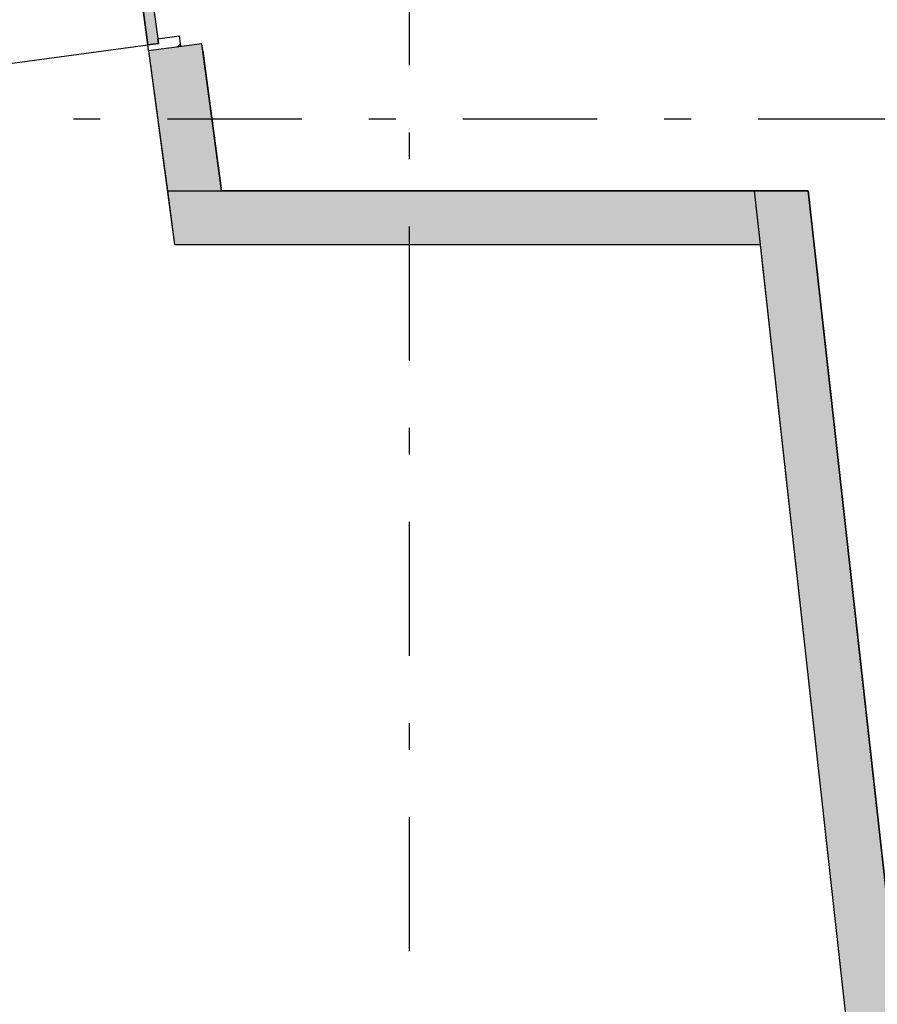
# Model space of a CAD drawing. Extents: x 2 to 87, y -108 to 11.
# Tile 161 of 256: x 44.38 to 47.57, y -55.3 to -51.64. Entities that reach past the tile are written whole.
import ezdxf

# ---------------------------------------------------------------- set-up
doc = ezdxf.new("R2010")
doc.units = 0
doc.header["$MEASUREMENT"] = 0
doc.linetypes.add('DASHDOT', pattern=[1, 0.5, -0.25, 0, -0.25])
for name, color, linetype in [('16', 7, 'CONTINUOUS'), ('25', 7, 'CONTINUOUS'), ('30', 7, 'CONTINUOUS'), ('5', 7, 'CONTINUOUS'), ('6', 7, 'CONTINUOUS'), ('8', 7, 'CONTINUOUS')]:
    doc.layers.add(name, color=color, linetype=linetype)

# ---------------------------------------------------------------- blocks, each defined once
blk = doc.blocks.new('*N227')
at = {"layer": '8', "color": 62, "linetype": 'Continuous'}
for p, q in [((-0.1583, 0.7305), (-0.1979, 0.7251)), ((-0.1979, 0.7251), (-0.1299, 0.2166)), ((-0.1583, 0.7305), (-0.0408, -0.1477)), ((-0.1299, 0.2166), (-0.0804, -0.153)), ((-0.0408, -0.1477), (-0.0804, -0.153))]:
    blk.add_line(p, q, dxfattribs=at)
for points in [[(-0.1583, 0.7305), (-0.1979, 0.7251), (-0.0804, -0.153)], [(-0.1979, 0.7251), (-0.1979, 0.7251), (-0.1299, 0.2166)], [(-0.1583, 0.7305), (-0.1583, 0.7305), (-0.0408, -0.1477)], [(-0.1583, 0.7305), (-0.0408, -0.1477), (-0.0804, -0.153)], [(-0.1299, 0.2166), (-0.1299, 0.2166), (-0.0804, -0.153)]]:
    blk.add_solid(points, dxfattribs=at)

msp = doc.modelspace()

# ---------------------------------------------------------------- linework, layer by layer
at = {"layer": '16', "color": 62, "linetype": 'Continuous'}
msp.add_line((43.9764, -51.8497), (44.8546, -51.7321), dxfattribs=at)
msp.add_arc((44.8546, -51.7321), 0.886, 97.6233, 187.6233, dxfattribs=at)
at = {"layer": '25', "color": 62, "linetype": 'Continuous'}
for p, q in [((45.0558, -51.7274), (44.8575, -51.7539)), ((45.0593, -51.7539), (45.0558, -51.7274)), ((44.8575, -51.7539), (44.9273, -52.2755)), ((45.0593, -51.7539), (45.1291, -52.2755)), ((44.9273, -52.2755), (47.1119, -52.2755)), ((44.9273, -52.2755), (44.9541, -52.4755)), ((44.9273, -52.2755), (45.1291, -52.2755)), ((47.1119, -52.2755), (47.3131, -52.2755)), ((47.1119, -52.2755), (47.5217, -55.9656)), ((47.1119, -52.2755), (47.1341, -52.4755)), ((47.3131, -52.2755), (47.723, -55.9656)), ((44.9541, -52.4755), (45.8568, -52.4755)), ((45.8568, -52.4755), (47.1341, -52.4755))]:
    msp.add_line(p, q, dxfattribs=at)
for points in [[(45.0558, -51.7274), (44.8575, -51.7539), (45.0593, -51.7539)], [(44.8575, -51.7539), (44.9273, -52.2755), (45.1291, -52.2755)], [(44.8575, -51.7539), (45.0593, -51.7539), (45.1291, -52.2755)], [(44.9273, -52.2755), (44.9273, -52.2755), (47.1119, -52.2755)], [(44.9273, -52.2755), (44.9541, -52.4755), (47.1341, -52.4755)], [(44.9273, -52.2755), (47.1119, -52.2755), (47.1341, -52.4755)], [(44.9273, -52.2755), (44.9273, -52.2755), (45.1291, -52.2755)], [(47.1119, -52.2755), (47.1119, -52.2755), (47.3131, -52.2755)], [(47.1119, -52.2755), (47.5217, -55.9656), (47.723, -55.9656)], [(47.1119, -52.2755), (47.3131, -52.2755), (47.723, -55.9656)], [(44.9541, -52.4755), (44.9541, -52.4755), (45.8568, -52.4755)], [(45.8568, -52.4755), (45.8568, -52.4755), (47.1341, -52.4755)]]:
    msp.add_solid(points, dxfattribs=at)
at = {"layer": '30', "color": 62, "linetype": 'Continuous'}
for p, q in [((44.8918, -51.709), (44.9711, -51.6984)), ((44.9711, -51.6984), (44.9764, -51.738)), ((44.8546, -51.7321), (44.8942, -51.7268)), ((44.8575, -51.7539), (44.8546, -51.7321)), ((44.8942, -51.7268), (44.8918, -51.709))]:
    msp.add_line(p, q, dxfattribs=at)
at = {"layer": '5', "color": 7, "linetype": 'DASHDOT'}
for p, q in [((45.8276, -7.3075), (45.8276, -96.5075)), ((7.5276, -52.0075), (52.6276, -52.0075))]:
    msp.add_line(p, q, dxfattribs=at)
at = {"layer": '6', "color": 62, "linetype": 'Continuous'}
for p, q in [((45.0558, -51.7274), (44.8575, -51.7539)), ((45.1291, -52.2755), (45.0558, -51.7274)), ((44.8575, -51.7539), (44.9541, -52.4755)), ((47.3131, -52.2755), (45.1291, -52.2755)), ((47.7007, -55.7656), (47.3131, -52.2755)), ((44.9541, -52.4755), (47.1341, -52.4755)), ((47.1341, -52.4755), (47.5217, -55.9656))]:
    msp.add_line(p, q, dxfattribs=at)
at = {"layer": '8', "color": 62, "linetype": 'Continuous'}
for p, q in [((44.8546, -51.7321), (44.7371, -50.854)), ((44.7767, -50.8486), (44.8942, -51.7268)), ((44.8942, -51.7268), (44.8546, -51.7321)), ((44.9644, -51.7396), (44.9752, -51.7288))]:
    msp.add_line(p, q, dxfattribs=at)

# ---------------------------------------------------------------- block references
msp.add_blockref('*N227', (44.935, -51.5791), dxfattribs=at)

doc.saveas('drawing.dxf')
